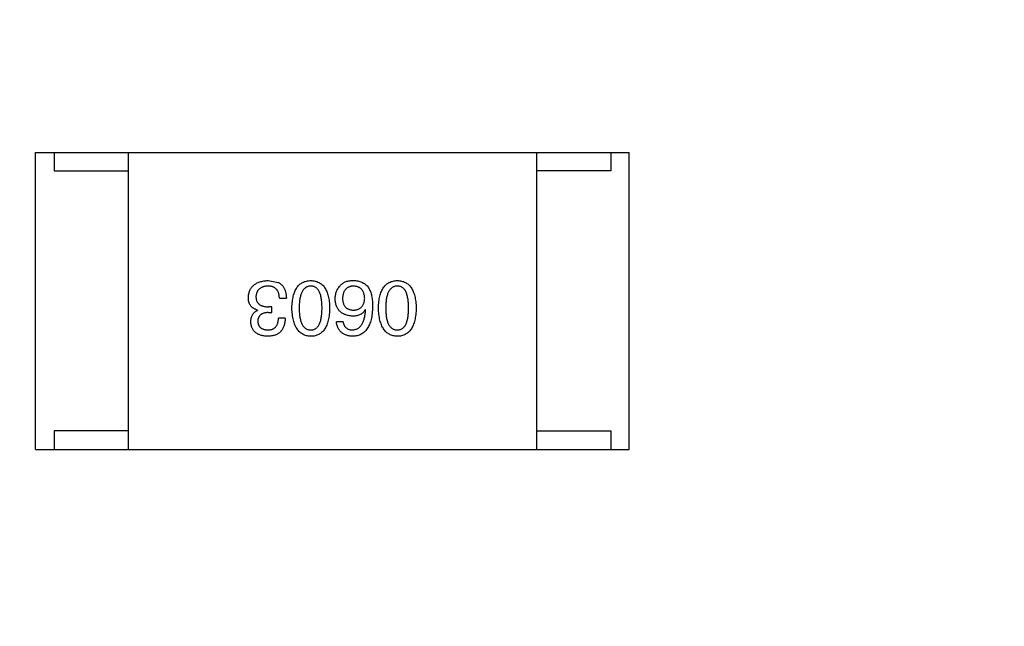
# Model space of a CAD drawing. Header units: millimetres. Extents: x 718 to 1157, y -195 to -52.
# Tile 54 of 156: x 1079.99 to 1082.64, y -138.01 to -136.38. Entities that reach past the tile are written whole.
import ezdxf

# ---------------------------------------------------------------- set-up
doc = ezdxf.new("R2010")
doc.units = ezdxf.units.MM
doc.header["$LTSCALE"] = 1.21
doc.header["$MEASUREMENT"] = 0
doc.header["$PDMODE"] = 3
doc.header["$PDSIZE"] = 0.3125
doc.layers.get('0').update_dxf_attribs({"linetype": 'CONTINUOUS'})
doc.layers.get('DEFPOINTS').update_dxf_attribs({"linetype": 'CONTINUOUS'})
doc.layers.add('Dim', color=3, linetype='CONTINUOUS', lineweight=25)
doc.styles.get("Standard").update_dxf_attribs({"font": 'txt', "width": 0.8})
doc.dimstyles.get("Standard").update_dxf_attribs({"dimtxt": 0.15625, "dimasz": 0.1875, "dimexe": 0.125, "dimexo": 0.0625, "dimgap": 0.09, "dimtad": 0, "dimtih": 1, "dimtoh": 1, "dimzin": 4, "dimdsep": 46, "dimtxsty": 'Standard', "dimblk": '_FILLED', "dimblk1": '_FILLED', "dimblk2": '_FILLED', "dimcen": 0.09, "dimazin": 1, "dimtp": 0.01, "dimtm": 0.01, "dimtfac": 1, "dimtofl": 0, "dimtmove": 0, "dimatfit": 3, "dimldrblk": '_FILLED', "dimfxl": 1, "dimtolj": 1, "dimtzin": 4, "dimarcsym": 0})

# ---------------------------------------------------------------- blocks, each defined once
blk = doc.blocks.new('_FILLED')
at = {"color": 0, "linetype": 'ByBlock'}
blk.add_solid([(0, 0), (-1, 0.1667), (-1, -0.1667)], dxfattribs=at)
blk = doc.blocks.new('*D41')
at = {"layer": 'DEFPOINTS', "color": 0}
for p in [(1078.3878, -101.7796), (1078.3878, -150.8296), (1143.3384, -150.8296)]:
    blk.add_point(p, dxfattribs=at)
at = {"layer": 'Dim', "color": 0, "lineweight": -2}
for p, q in [((1078.4503, -101.7796), (1143.4634, -101.7796)), ((1143.3384, -104.3196), (1143.3384, -122.3813)), ((1143.3384, -148.2896), (1143.3384, -130.2279)), ((1078.4503, -150.8296), (1143.4634, -150.8296))]:
    blk.add_line(p, q, dxfattribs=at)
at = {"layer": 'Dim', "color": 0, "lineweight": -2, "xscale": 2.54, "yscale": 2.54, "zscale": 2.54}
for p, rotation in [((1143.3384, -101.7796), 90), ((1143.3384, -150.8296), 270)]:
    blk.add_blockref('_FILLED', p, dxfattribs=dict(at, rotation=rotation))
at = {"layer": 'Dim', "color": 0, "insert": (1143.3384, -126.3046), "char_height": 2.5, "attachment_point": 5, "rotation": 90, "line_spacing_factor": 2.5}
blk.add_mtext('\\A1;49.05', dxfattribs=at)

msp = doc.modelspace()

# ---------------------------------------------------------------- linework, layer by layer
at = {"color": 7, "linetype": 'Continuous'}
for p, q in [((1080.0333, -136.7386), (1081.6333, -136.7386)), ((1080.0333, -137.5386), (1080.0333, -136.7386)), ((1080.0833, -136.7386), (1080.0833, -136.7886)), ((1080.2833, -136.7386), (1080.2833, -137.5386)), ((1081.3833, -136.7386), (1081.3833, -137.5386)), ((1081.5833, -136.7386), (1081.5833, -136.7886)), ((1081.6333, -137.5386), (1081.6333, -136.7386)), ((1080.0833, -136.7886), (1080.2833, -136.7886)), ((1081.5833, -136.7886), (1081.3833, -136.7886)), ((1080.6601, -137.0838), (1080.6872, -137.0887)), ((1080.6905, -137.1313), (1080.7093, -137.1313)), ((1080.6314, -137.1633), (1080.6314, -137.1641)), ((1080.6601, -137.1699), (1080.67, -137.1699)), ((1080.67, -137.1543), (1080.6609, -137.1543)), ((1080.67, -137.1699), (1080.67, -137.1543)), ((1080.9228, -137.1625), (1080.922, -137.1617)), ((1080.706, -137.1854), (1080.688, -137.1854)), ((1080.8621, -137.1944), (1080.8441, -137.1944)), ((1080.2833, -137.4886), (1080.0833, -137.4886)), ((1080.0833, -137.4886), (1080.0833, -137.5386)), ((1081.3833, -137.4886), (1081.5833, -137.4886)), ((1081.5833, -137.4886), (1081.5833, -137.5386)), ((1080.0333, -137.5386), (1081.6333, -137.5386))]:
    msp.add_line(p, q, dxfattribs=at)
for points, knots in [([(1080.6069, -137.1297), (1080.607, -137.1279), (1080.6072, -137.1244), (1080.6081, -137.1194), (1080.6094, -137.1146), (1080.611, -137.1102), (1080.613, -137.1062), (1080.6154, -137.1025), (1080.6182, -137.0991), (1080.6214, -137.096), (1080.6249, -137.0933), (1080.6288, -137.0909), (1080.6331, -137.0889), (1080.6378, -137.0872), (1080.6429, -137.0858), (1080.6483, -137.0848), (1080.6541, -137.0841), (1080.6581, -137.0839), (1080.6601, -137.0838)], [0, 0, 0, 0, 0.068236, 0.132937, 0.194125, 0.253174, 0.310181, 0.365986, 0.421096, 0.476216, 0.532352, 0.590232, 0.649824, 0.71274, 0.778406, 0.848058, 0.921922, 1, 1, 1, 1]), ([(1080.6872, -137.0887), (1080.688, -137.0891), (1080.6898, -137.09), (1080.6922, -137.0915), (1080.6945, -137.0932), (1080.6966, -137.095), (1080.6985, -137.0971), (1080.7003, -137.0993), (1080.7019, -137.1017), (1080.7034, -137.1043), (1080.7047, -137.1071), (1080.7059, -137.11), (1080.7068, -137.1131), (1080.7077, -137.1164), (1080.7083, -137.1199), (1080.7088, -137.1235), (1080.7092, -137.1274), (1080.7093, -137.13), (1080.7093, -137.1313)], [0, 0, 0, 0, 0.056906, 0.113264, 0.168825, 0.223843, 0.279195, 0.335267, 0.392098, 0.450414, 0.51054, 0.572219, 0.636652, 0.703156, 0.773102, 0.845505, 0.921063, 1, 1, 1, 1]), ([(1080.7242, -137.1576), (1080.7243, -137.1546), (1080.7245, -137.1489), (1080.7253, -137.1406), (1080.7264, -137.1329), (1080.7279, -137.1257), (1080.7298, -137.1191), (1080.732, -137.1131), (1080.7346, -137.1076), (1080.7376, -137.1026), (1080.741, -137.0983), (1080.7448, -137.0945), (1080.7489, -137.0912), (1080.7534, -137.0886), (1080.7583, -137.0865), (1080.7636, -137.085), (1080.7692, -137.0841), (1080.7731, -137.0839), (1080.7751, -137.0838)], [0, 0, 0, 0, 0.08769, 0.170218, 0.24749, 0.319818, 0.387758, 0.451391, 0.511445, 0.568185, 0.622681, 0.67526, 0.726746, 0.778428, 0.830764, 0.884397, 0.940866, 1, 1, 1, 1]), ([(1080.7751, -137.0838), (1080.7771, -137.0839), (1080.7809, -137.0841), (1080.7866, -137.085), (1080.7918, -137.0865), (1080.7967, -137.0886), (1080.8012, -137.0912), (1080.8054, -137.0945), (1080.8091, -137.0983), (1080.8125, -137.1027), (1080.8155, -137.1076), (1080.8181, -137.1131), (1080.8203, -137.1191), (1080.8222, -137.1257), (1080.8237, -137.1329), (1080.8248, -137.1406), (1080.8256, -137.1489), (1080.8258, -137.1546), (1080.8259, -137.1576)], [0, 0, 0, 0, 0.059135, 0.115606, 0.169241, 0.221578, 0.273261, 0.324749, 0.377329, 0.431642, 0.488541, 0.548597, 0.612232, 0.680174, 0.752504, 0.829777, 0.912307, 1, 1, 1, 1]), ([(1080.8556, -137.0961), (1080.8565, -137.095), (1080.8584, -137.0929), (1080.8619, -137.0903), (1080.8658, -137.0881), (1080.8702, -137.0863), (1080.8751, -137.085), (1080.8805, -137.0842), (1080.8863, -137.0837), (1080.8904, -137.0838), (1080.8925, -137.0838)], [0, 0, 0, 0, 0.105033, 0.21147, 0.321511, 0.438526, 0.563605, 0.698055, 0.843218, 1, 1, 1, 1]), ([(1080.8925, -137.0838), (1080.8945, -137.0839), (1080.8985, -137.0841), (1080.9043, -137.0852), (1080.9098, -137.0868), (1080.9148, -137.089), (1080.9195, -137.0918), (1080.9238, -137.0951), (1080.9277, -137.099), (1080.9299, -137.1019), (1080.931, -137.1035)], [0, 0, 0, 0, 0.137449, 0.267856, 0.393219, 0.514735, 0.63397, 0.753734, 0.874967, 1, 1, 1, 1]), ([(1080.9574, -137.1576), (1080.9575, -137.1546), (1080.9577, -137.1489), (1080.9585, -137.1406), (1080.9596, -137.1329), (1080.9611, -137.1257), (1080.9629, -137.1191), (1080.9652, -137.1131), (1080.9678, -137.1076), (1080.9708, -137.1026), (1080.9742, -137.0983), (1080.9779, -137.0945), (1080.9821, -137.0912), (1080.9866, -137.0886), (1080.9915, -137.0865), (1080.9967, -137.085), (1081.0023, -137.0841), (1081.0062, -137.0839), (1081.0082, -137.0838)], [0, 0, 0, 0, 0.08769, 0.170218, 0.24749, 0.319818, 0.387758, 0.451391, 0.511445, 0.568185, 0.622681, 0.67526, 0.726746, 0.778428, 0.830764, 0.884397, 0.940866, 1, 1, 1, 1]), ([(1081.0082, -137.0838), (1081.0102, -137.0839), (1081.0141, -137.0841), (1081.0197, -137.085), (1081.025, -137.0865), (1081.0299, -137.0886), (1081.0344, -137.0912), (1081.0385, -137.0945), (1081.0423, -137.0983), (1081.0456, -137.1027), (1081.0487, -137.1076), (1081.0512, -137.1131), (1081.0535, -137.1191), (1081.0554, -137.1257), (1081.0569, -137.1329), (1081.058, -137.1406), (1081.0587, -137.1489), (1081.0589, -137.1546), (1081.059, -137.1576)], [0, 0, 0, 0, 0.059135, 0.115606, 0.169241, 0.221578, 0.273261, 0.324749, 0.377329, 0.431642, 0.488541, 0.548597, 0.612232, 0.680174, 0.752504, 0.829777, 0.912307, 1, 1, 1, 1]), ([(1080.6593, -137.0985), (1080.6581, -137.0986), (1080.6557, -137.0988), (1080.6522, -137.0993), (1080.649, -137.1), (1080.646, -137.1009), (1080.6432, -137.102), (1080.6406, -137.1033), (1080.6383, -137.1048), (1080.6361, -137.1065), (1080.6342, -137.1084), (1080.6325, -137.1105), (1080.6311, -137.1128), (1080.6299, -137.1153), (1080.6289, -137.118), (1080.6281, -137.1209), (1080.6276, -137.124), (1080.6274, -137.1261), (1080.6273, -137.1272)], [0, 0, 0, 0, 0.076694, 0.149502, 0.218019, 0.283183, 0.345589, 0.405199, 0.462852, 0.519478, 0.575313, 0.630559, 0.687006, 0.744638, 0.804006, 0.866059, 0.931486, 1, 1, 1, 1]), ([(1080.6905, -137.1313), (1080.6904, -137.13), (1080.6903, -137.1274), (1080.6898, -137.1237), (1080.6892, -137.1202), (1080.6883, -137.117), (1080.6871, -137.1141), (1080.6858, -137.1113), (1080.6841, -137.1089), (1080.6823, -137.1067), (1080.6802, -137.1048), (1080.6779, -137.1031), (1080.6754, -137.1017), (1080.6726, -137.1005), (1080.6696, -137.0996), (1080.6664, -137.099), (1080.6629, -137.0986), (1080.6605, -137.0986), (1080.6593, -137.0985)], [0, 0, 0, 0, 0.07723, 0.149593, 0.217944, 0.282232, 0.34411, 0.402297, 0.458791, 0.513966, 0.568538, 0.623291, 0.679957, 0.737243, 0.798142, 0.86118, 0.928728, 1, 1, 1, 1]), ([(1080.7751, -137.0985), (1080.7738, -137.0986), (1080.7713, -137.0988), (1080.7678, -137.0995), (1080.7645, -137.1008), (1080.7614, -137.1025), (1080.7585, -137.1046), (1080.756, -137.1072), (1080.7537, -137.1103), (1080.7516, -137.1138), (1080.7498, -137.1177), (1080.7482, -137.1221), (1080.7469, -137.1269), (1080.7458, -137.1322), (1080.7449, -137.1379), (1080.7443, -137.144), (1080.744, -137.1507), (1080.7439, -137.1552), (1080.7439, -137.1576)], [0, 0, 0, 0, 0.050879, 0.099377, 0.146973, 0.193618, 0.240619, 0.289461, 0.34047, 0.395283, 0.453059, 0.515633, 0.582666, 0.655287, 0.732971, 0.815933, 0.905166, 1, 1, 1, 1]), ([(1080.8054, -137.1576), (1080.8054, -137.1552), (1080.8053, -137.1506), (1080.805, -137.1439), (1080.8044, -137.1376), (1080.8036, -137.1319), (1080.8025, -137.1266), (1080.8013, -137.1217), (1080.7997, -137.1173), (1080.7979, -137.1134), (1080.7959, -137.1099), (1080.7937, -137.1068), (1080.7912, -137.1043), (1080.7884, -137.1022), (1080.7854, -137.1005), (1080.7822, -137.0994), (1080.7787, -137.0987), (1080.7763, -137.0986), (1080.7751, -137.0985)], [0, 0, 0, 0, 0.096457, 0.187288, 0.27178, 0.350132, 0.423455, 0.491343, 0.554037, 0.612253, 0.666313, 0.717038, 0.764921, 0.811214, 0.856775, 0.902988, 0.950234, 1, 1, 1, 1]), ([(1080.8408, -137.133), (1080.8409, -137.1312), (1080.841, -137.1278), (1080.8416, -137.1227), (1080.8428, -137.1178), (1080.8444, -137.113), (1080.8465, -137.1085), (1080.8491, -137.1041), (1080.8521, -137.1), (1080.8544, -137.0974), (1080.8556, -137.0961)], [0, 0, 0, 0, 0.12904, 0.253809, 0.377066, 0.499122, 0.621469, 0.744665, 0.870607, 1, 1, 1, 1]), ([(1080.8892, -137.0985), (1080.8881, -137.0986), (1080.8859, -137.0988), (1080.8828, -137.0994), (1080.8799, -137.1001), (1080.8773, -137.1012), (1080.8747, -137.1025), (1080.8724, -137.104), (1080.8703, -137.1057), (1080.8684, -137.1077), (1080.8667, -137.11), (1080.8652, -137.1125), (1080.8639, -137.1151), (1080.8628, -137.1181), (1080.862, -137.1213), (1080.8613, -137.1247), (1080.8607, -137.1283), (1080.8606, -137.1309), (1080.8605, -137.1321)], [0, 0, 0, 0, 0.066682, 0.130303, 0.190802, 0.248749, 0.30534, 0.361219, 0.415721, 0.471765, 0.528279, 0.586428, 0.64659, 0.710143, 0.776461, 0.846692, 0.921137, 1, 1, 1, 1]), ([(1080.9203, -137.1313), (1080.9202, -137.13), (1080.9201, -137.1275), (1080.9195, -137.1239), (1080.9188, -137.1205), (1080.9178, -137.1173), (1080.9167, -137.1144), (1080.9152, -137.1118), (1080.9136, -137.1093), (1080.9117, -137.1071), (1080.9097, -137.1052), (1080.9074, -137.1035), (1080.9049, -137.102), (1080.9022, -137.1009), (1080.8992, -137.0999), (1080.8961, -137.0992), (1080.8927, -137.0987), (1080.8904, -137.0986), (1080.8892, -137.0985)], [0, 0, 0, 0, 0.076467, 0.148148, 0.216496, 0.280559, 0.342274, 0.401168, 0.458322, 0.514073, 0.569257, 0.62465, 0.68124, 0.739113, 0.799947, 0.862804, 0.929597, 1, 1, 1, 1]), ([(1080.931, -137.1035), (1080.9318, -137.105), (1080.9336, -137.1082), (1080.9358, -137.1135), (1080.9376, -137.1192), (1080.939, -137.1253), (1080.9403, -137.1319), (1080.941, -137.1389), (1080.9416, -137.1465), (1080.9416, -137.1516), (1080.9416, -137.1543)], [0, 0, 0, 0, 0.101889, 0.209155, 0.322694, 0.442863, 0.569758, 0.70479, 0.848502, 1, 1, 1, 1]), ([(1081.0082, -137.0985), (1081.007, -137.0986), (1081.0045, -137.0988), (1081.0009, -137.0995), (1080.9976, -137.1008), (1080.9945, -137.1025), (1080.9917, -137.1046), (1080.9892, -137.1072), (1080.9868, -137.1103), (1080.9847, -137.1138), (1080.9829, -137.1177), (1080.9814, -137.1221), (1080.98, -137.1269), (1080.9789, -137.1322), (1080.9781, -137.1379), (1080.9775, -137.144), (1080.9771, -137.1507), (1080.9771, -137.1552), (1080.9771, -137.1576)], [0, 0, 0, 0, 0.050879, 0.099377, 0.146973, 0.193618, 0.240619, 0.289461, 0.34047, 0.395283, 0.453059, 0.515633, 0.582666, 0.655287, 0.732971, 0.815933, 0.905166, 1, 1, 1, 1]), ([(1081.0385, -137.1576), (1081.0385, -137.1552), (1081.0385, -137.1506), (1081.0381, -137.1439), (1081.0375, -137.1376), (1081.0367, -137.1319), (1081.0356, -137.1266), (1081.0344, -137.1217), (1081.0328, -137.1173), (1081.0311, -137.1134), (1081.0291, -137.1099), (1081.0268, -137.1068), (1081.0243, -137.1043), (1081.0215, -137.1022), (1081.0186, -137.1005), (1081.0153, -137.0994), (1081.0118, -137.0987), (1081.0094, -137.0986), (1081.0082, -137.0985)], [0, 0, 0, 0, 0.096457, 0.187288, 0.27178, 0.350132, 0.423455, 0.491343, 0.554037, 0.612253, 0.666313, 0.717038, 0.764921, 0.811214, 0.856775, 0.902988, 0.950234, 1, 1, 1, 1]), ([(1080.6314, -137.1633), (1080.6304, -137.163), (1080.6285, -137.1623), (1080.6257, -137.1612), (1080.6231, -137.1599), (1080.6207, -137.1585), (1080.6185, -137.1569), (1080.6164, -137.1551), (1080.6146, -137.1533), (1080.6129, -137.1512), (1080.6115, -137.149), (1080.6103, -137.1467), (1080.6092, -137.1442), (1080.6084, -137.1416), (1080.6076, -137.1388), (1080.6072, -137.1359), (1080.6069, -137.1329), (1080.6069, -137.1308), (1080.6069, -137.1297)], [0, 0, 0, 0, 0.069445, 0.136039, 0.200011, 0.261745, 0.322328, 0.381403, 0.438864, 0.496655, 0.554398, 0.612391, 0.672266, 0.733005, 0.79604, 0.861293, 0.928785, 1, 1, 1, 1]), ([(1080.6273, -137.1272), (1080.6274, -137.1283), (1080.6274, -137.1304), (1080.6278, -137.1335), (1080.6285, -137.1364), (1080.6294, -137.1391), (1080.6306, -137.1415), (1080.632, -137.1437), (1080.6337, -137.1458), (1080.6357, -137.1476), (1080.638, -137.1492), (1080.6405, -137.1506), (1080.6433, -137.1517), (1080.6463, -137.1526), (1080.6496, -137.1534), (1080.6532, -137.1539), (1080.657, -137.1542), (1080.6596, -137.1543), (1080.6609, -137.1543)], [0, 0, 0, 0, 0.066518, 0.129194, 0.188613, 0.245254, 0.300032, 0.353805, 0.407079, 0.461108, 0.516272, 0.574141, 0.634837, 0.699275, 0.767504, 0.840272, 0.917505, 1, 1, 1, 1]), ([(1080.8875, -137.1797), (1080.8857, -137.1795), (1080.8822, -137.1792), (1080.877, -137.1783), (1080.8722, -137.1771), (1080.8678, -137.1756), (1080.8636, -137.1738), (1080.8598, -137.1717), (1080.8564, -137.1692), (1080.8533, -137.1664), (1080.8505, -137.1633), (1080.8481, -137.1599), (1080.846, -137.1562), (1080.8442, -137.1522), (1080.8429, -137.1478), (1080.8418, -137.1431), (1080.8411, -137.1382), (1080.8409, -137.1347), (1080.8408, -137.133)], [0, 0, 0, 0, 0.074228, 0.144548, 0.211288, 0.274576, 0.335162, 0.393915, 0.450599, 0.506657, 0.562409, 0.618617, 0.676096, 0.735061, 0.79654, 0.860906, 0.928473, 1, 1, 1, 1]), ([(1080.8605, -137.1321), (1080.8606, -137.1334), (1080.8607, -137.1358), (1080.8613, -137.1392), (1080.862, -137.1424), (1080.8629, -137.1454), (1080.864, -137.1482), (1080.8653, -137.1508), (1080.8669, -137.153), (1080.8686, -137.1551), (1080.8706, -137.157), (1080.8728, -137.1586), (1080.8752, -137.1599), (1080.8777, -137.1611), (1080.8805, -137.162), (1080.8835, -137.1627), (1080.8867, -137.1631), (1080.8889, -137.1632), (1080.89, -137.1633)], [0, 0, 0, 0, 0.076288, 0.14871, 0.216387, 0.281386, 0.342528, 0.402111, 0.4591, 0.514852, 0.569974, 0.625644, 0.682226, 0.740156, 0.800362, 0.863471, 0.930116, 1, 1, 1, 1]), ([(1080.89, -137.1633), (1080.8912, -137.1632), (1080.8934, -137.1631), (1080.8967, -137.1627), (1080.8998, -137.162), (1080.9026, -137.161), (1080.9053, -137.1599), (1080.9077, -137.1584), (1080.91, -137.1568), (1080.912, -137.1549), (1080.9138, -137.1528), (1080.9153, -137.1504), (1080.9167, -137.1478), (1080.9179, -137.145), (1080.9188, -137.1419), (1080.9196, -137.1386), (1080.9201, -137.135), (1080.9202, -137.1326), (1080.9203, -137.1313)], [0, 0, 0, 0, 0.070453, 0.136523, 0.199866, 0.260392, 0.318446, 0.374657, 0.430182, 0.485556, 0.541071, 0.598396, 0.657208, 0.718642, 0.783247, 0.851631, 0.923928, 1, 1, 1, 1]), ([(1080.6134, -137.1953), (1080.6135, -137.1934), (1080.6135, -137.1899), (1080.6144, -137.1848), (1080.6158, -137.1802), (1080.6178, -137.176), (1080.6204, -137.1723), (1080.6235, -137.169), (1080.6272, -137.1662), (1080.63, -137.1648), (1080.6314, -137.1641)], [0, 0, 0, 0, 0.143686, 0.277942, 0.40333, 0.521785, 0.638573, 0.755208, 0.874773, 1, 1, 1, 1]), ([(1080.6601, -137.1699), (1080.659, -137.1699), (1080.6569, -137.17), (1080.6538, -137.1704), (1080.651, -137.1709), (1080.6483, -137.1716), (1080.6458, -137.1725), (1080.6435, -137.1735), (1080.6415, -137.1748), (1080.6396, -137.1762), (1080.638, -137.1777), (1080.6365, -137.1795), (1080.6353, -137.1814), (1080.6342, -137.1835), (1080.6334, -137.1858), (1080.6328, -137.1883), (1080.6324, -137.1909), (1080.6323, -137.1927), (1080.6323, -137.1936)], [0, 0, 0, 0, 0.079415, 0.154091, 0.22508, 0.29186, 0.355026, 0.415127, 0.472418, 0.528511, 0.583551, 0.638361, 0.693547, 0.750023, 0.807857, 0.868401, 0.932259, 1, 1, 1, 1]), ([(1080.7751, -137.2338), (1080.7731, -137.2337), (1080.7693, -137.2334), (1080.7637, -137.2324), (1080.7585, -137.2307), (1080.7537, -137.2285), (1080.7492, -137.2257), (1080.7451, -137.2224), (1080.7414, -137.2184), (1080.738, -137.2139), (1080.735, -137.2088), (1080.7324, -137.2032), (1080.7301, -137.1969), (1080.7282, -137.1902), (1080.7267, -137.1828), (1080.7255, -137.1749), (1080.7246, -137.1664), (1080.7244, -137.1606), (1080.7242, -137.1576)], [0, 0, 0, 0, 0.057415, 0.112361, 0.16496, 0.216437, 0.267441, 0.318839, 0.371478, 0.426325, 0.483626, 0.544235, 0.608673, 0.677374, 0.750405, 0.828394, 0.911525, 1, 1, 1, 1]), ([(1080.7439, -137.1576), (1080.7439, -137.1599), (1080.744, -137.1646), (1080.7443, -137.1712), (1080.7449, -137.1775), (1080.7458, -137.1833), (1080.7469, -137.1886), (1080.7482, -137.1934), (1080.7498, -137.1978), (1080.7516, -137.2018), (1080.7537, -137.2052), (1080.756, -137.2083), (1080.7586, -137.2108), (1080.7614, -137.213), (1080.7645, -137.2146), (1080.7678, -137.2158), (1080.7714, -137.2164), (1080.7738, -137.2165), (1080.7751, -137.2166)], [0, 0, 0, 0, 0.095719, 0.185854, 0.269738, 0.347952, 0.420315, 0.487894, 0.550245, 0.608186, 0.662454, 0.713283, 0.761375, 0.808209, 0.854301, 0.901312, 0.949396, 1, 1, 1, 1]), ([(1080.7751, -137.2166), (1080.7763, -137.2165), (1080.7787, -137.2164), (1080.7822, -137.2158), (1080.7854, -137.2146), (1080.7884, -137.213), (1080.7911, -137.2108), (1080.7937, -137.2083), (1080.7959, -137.2053), (1080.7979, -137.2018), (1080.7997, -137.1978), (1080.8013, -137.1934), (1080.8025, -137.1886), (1080.8036, -137.1833), (1080.8044, -137.1775), (1080.805, -137.1712), (1080.8053, -137.1646), (1080.8054, -137.1599), (1080.8054, -137.1576)], [0, 0, 0, 0, 0.049764, 0.097007, 0.143217, 0.188577, 0.235116, 0.282997, 0.333719, 0.387776, 0.445989, 0.508679, 0.576563, 0.649481, 0.728235, 0.812722, 0.903548, 1, 1, 1, 1]), ([(1080.8259, -137.1576), (1080.8258, -137.1606), (1080.8256, -137.1665), (1080.8248, -137.1751), (1080.8237, -137.1831), (1080.8222, -137.1905), (1080.8203, -137.1973), (1080.8181, -137.2035), (1080.8155, -137.2092), (1080.8125, -137.2143), (1080.8091, -137.2188), (1080.8054, -137.2227), (1080.8012, -137.2261), (1080.7967, -137.2288), (1080.7918, -137.2309), (1080.7866, -137.2326), (1080.7809, -137.2335), (1080.7771, -137.2337), (1080.7751, -137.2338)], [0, 0, 0, 0, 0.088823, 0.172287, 0.250296, 0.323438, 0.392244, 0.456221, 0.516635, 0.573871, 0.628, 0.680335, 0.731489, 0.782557, 0.834044, 0.886738, 0.942089, 1, 1, 1, 1]), ([(1080.9416, -137.1543), (1080.9415, -137.1574), (1080.9414, -137.1635), (1080.9405, -137.1724), (1080.9394, -137.1807), (1080.9377, -137.1883), (1080.9358, -137.1954), (1080.9334, -137.2019), (1080.9306, -137.2078), (1080.9274, -137.2131), (1080.9239, -137.2178), (1080.9198, -137.2219), (1080.9155, -137.2254), (1080.9106, -137.2283), (1080.9054, -137.2306), (1080.8998, -137.2323), (1080.8938, -137.2334), (1080.8897, -137.2337), (1080.8875, -137.2338)], [0, 0, 0, 0, 0.087517, 0.169686, 0.246944, 0.319347, 0.387088, 0.450961, 0.511075, 0.567974, 0.622351, 0.675039, 0.726853, 0.778688, 0.83093, 0.884738, 0.941043, 1, 1, 1, 1]), ([(1080.922, -137.1617), (1080.9211, -137.1631), (1080.9194, -137.1659), (1080.9162, -137.1696), (1080.9126, -137.1728), (1080.9085, -137.1753), (1080.9039, -137.1773), (1080.8988, -137.1787), (1080.8933, -137.1796), (1080.8895, -137.1796), (1080.8875, -137.1797)], [0, 0, 0, 0, 0.122276, 0.239997, 0.35611, 0.473903, 0.59404, 0.720428, 0.855383, 1, 1, 1, 1]), ([(1080.8875, -137.2166), (1080.8888, -137.2165), (1080.8914, -137.2163), (1080.8951, -137.2154), (1080.8985, -137.2143), (1080.9018, -137.2126), (1080.9048, -137.2107), (1080.9076, -137.2082), (1080.9101, -137.2054), (1080.9125, -137.2022), (1080.9145, -137.1986), (1080.9164, -137.1946), (1080.918, -137.1902), (1080.9194, -137.1854), (1080.9206, -137.1803), (1080.9216, -137.1747), (1080.9223, -137.1687), (1080.9226, -137.1646), (1080.9228, -137.1625)], [0, 0, 0, 0, 0.054741, 0.107075, 0.158339, 0.208382, 0.258772, 0.310045, 0.362765, 0.417822, 0.475982, 0.537466, 0.602901, 0.673037, 0.747247, 0.826291, 0.910782, 1, 1, 1, 1]), ([(1081.0082, -137.2338), (1081.0063, -137.2337), (1081.0024, -137.2334), (1080.9969, -137.2324), (1080.9917, -137.2307), (1080.9869, -137.2285), (1080.9824, -137.2257), (1080.9783, -137.2224), (1080.9746, -137.2184), (1080.9712, -137.2139), (1080.9682, -137.2088), (1080.9655, -137.2032), (1080.9633, -137.1969), (1080.9614, -137.1902), (1080.9598, -137.1828), (1080.9586, -137.1749), (1080.9578, -137.1664), (1080.9575, -137.1606), (1080.9574, -137.1576)], [0, 0, 0, 0, 0.057415, 0.112361, 0.16496, 0.216437, 0.267441, 0.318839, 0.371478, 0.426325, 0.483626, 0.544235, 0.608673, 0.677374, 0.750405, 0.828394, 0.911525, 1, 1, 1, 1]), ([(1080.9771, -137.1576), (1080.9771, -137.1599), (1080.9771, -137.1646), (1080.9775, -137.1712), (1080.9781, -137.1775), (1080.9789, -137.1833), (1080.98, -137.1886), (1080.9813, -137.1934), (1080.9829, -137.1978), (1080.9847, -137.2018), (1080.9868, -137.2052), (1080.9891, -137.2083), (1080.9917, -137.2108), (1080.9945, -137.213), (1080.9976, -137.2146), (1081.0009, -137.2158), (1081.0045, -137.2164), (1081.007, -137.2165), (1081.0082, -137.2166)], [0, 0, 0, 0, 0.095719, 0.185854, 0.269738, 0.347952, 0.420315, 0.487894, 0.550245, 0.608186, 0.662454, 0.713283, 0.761375, 0.808209, 0.854301, 0.901312, 0.949396, 1, 1, 1, 1]), ([(1081.0082, -137.2166), (1081.0094, -137.2165), (1081.0118, -137.2164), (1081.0153, -137.2158), (1081.0186, -137.2146), (1081.0216, -137.213), (1081.0243, -137.2108), (1081.0268, -137.2083), (1081.0291, -137.2053), (1081.0311, -137.2018), (1081.0328, -137.1978), (1081.0344, -137.1934), (1081.0356, -137.1886), (1081.0368, -137.1833), (1081.0375, -137.1775), (1081.0381, -137.1712), (1081.0385, -137.1646), (1081.0385, -137.1599), (1081.0385, -137.1576)], [0, 0, 0, 0, 0.049764, 0.097007, 0.143217, 0.188577, 0.235116, 0.282997, 0.333719, 0.387776, 0.445989, 0.508679, 0.576563, 0.649481, 0.728235, 0.812722, 0.903548, 1, 1, 1, 1]), ([(1081.059, -137.1576), (1081.0589, -137.1606), (1081.0587, -137.1665), (1081.058, -137.1751), (1081.0569, -137.1831), (1081.0553, -137.1905), (1081.0535, -137.1973), (1081.0512, -137.2035), (1081.0486, -137.2092), (1081.0456, -137.2143), (1081.0423, -137.2188), (1081.0385, -137.2227), (1081.0344, -137.2261), (1081.0299, -137.2288), (1081.025, -137.2309), (1081.0197, -137.2326), (1081.0141, -137.2335), (1081.0102, -137.2337), (1081.0082, -137.2338)], [0, 0, 0, 0, 0.088823, 0.172287, 0.250296, 0.323438, 0.392244, 0.456221, 0.516635, 0.573871, 0.628, 0.680335, 0.731489, 0.782557, 0.834044, 0.886738, 0.942089, 1, 1, 1, 1]), ([(1080.6585, -137.2338), (1080.6568, -137.2337), (1080.6534, -137.2335), (1080.6486, -137.2329), (1080.644, -137.232), (1080.6398, -137.2308), (1080.6358, -137.2294), (1080.6322, -137.2277), (1080.6289, -137.2257), (1080.6259, -137.2234), (1080.6232, -137.2209), (1080.6208, -137.218), (1080.6188, -137.2149), (1080.6171, -137.2115), (1080.6157, -137.2078), (1080.6146, -137.2039), (1080.6138, -137.1997), (1080.6135, -137.1968), (1080.6134, -137.1953)], [0, 0, 0, 0, 0.077845, 0.151584, 0.221397, 0.287366, 0.350104, 0.410398, 0.467998, 0.524388, 0.579979, 0.635152, 0.690917, 0.747936, 0.806661, 0.867861, 0.932479, 1, 1, 1, 1]), ([(1080.6323, -137.1936), (1080.6323, -137.1945), (1080.6325, -137.1963), (1080.633, -137.1988), (1080.6337, -137.2012), (1080.6345, -137.2034), (1080.6356, -137.2054), (1080.6368, -137.2072), (1080.6382, -137.209), (1080.6398, -137.2105), (1080.6416, -137.2118), (1080.6436, -137.213), (1080.6458, -137.214), (1080.6481, -137.2149), (1080.6507, -137.2155), (1080.6534, -137.2161), (1080.6563, -137.2164), (1080.6583, -137.2165), (1080.6593, -137.2166)], [0, 0, 0, 0, 0.067655, 0.132224, 0.194132, 0.253145, 0.309858, 0.366002, 0.421361, 0.47702, 0.532632, 0.590536, 0.65067, 0.713258, 0.779588, 0.848803, 0.921949, 1, 1, 1, 1]), ([(1080.706, -137.1854), (1080.706, -137.1874), (1080.7058, -137.1911), (1080.7052, -137.1965), (1080.7042, -137.2015), (1080.7029, -137.2062), (1080.7011, -137.2105), (1080.6991, -137.2145), (1080.6966, -137.2181), (1080.6938, -137.2213), (1080.6906, -137.2242), (1080.6871, -137.2267), (1080.6832, -137.2288), (1080.6789, -137.2305), (1080.6743, -137.232), (1080.6694, -137.2329), (1080.664, -137.2336), (1080.6604, -137.2337), (1080.6585, -137.2338)], [0, 0, 0, 0, 0.074804, 0.144899, 0.211458, 0.274554, 0.334363, 0.392059, 0.448123, 0.503024, 0.558154, 0.613471, 0.670844, 0.729926, 0.792003, 0.857405, 0.926768, 1, 1, 1, 1]), ([(1080.6593, -137.2166), (1080.6604, -137.2166), (1080.6626, -137.2165), (1080.6658, -137.2161), (1080.6688, -137.2155), (1080.6715, -137.2147), (1080.6741, -137.2136), (1080.6764, -137.2122), (1080.6786, -137.2107), (1080.6805, -137.2088), (1080.6822, -137.2067), (1080.6836, -137.2044), (1080.6849, -137.2018), (1080.686, -137.199), (1080.6868, -137.196), (1080.6874, -137.1927), (1080.6878, -137.1891), (1080.6879, -137.1867), (1080.688, -137.1854)], [0, 0, 0, 0, 0.069877, 0.136363, 0.198671, 0.257968, 0.315462, 0.370709, 0.425568, 0.479847, 0.535753, 0.592303, 0.651386, 0.713311, 0.778642, 0.84836, 0.921866, 1, 1, 1, 1]), ([(1080.8875, -137.2338), (1080.886, -137.2337), (1080.8828, -137.2334), (1080.8783, -137.2327), (1080.8741, -137.2317), (1080.8701, -137.2305), (1080.8664, -137.229), (1080.863, -137.2272), (1080.8598, -137.2251), (1080.857, -137.2228), (1080.8544, -137.2202), (1080.8521, -137.2173), (1080.85, -137.2141), (1080.8483, -137.2107), (1080.8468, -137.207), (1080.8456, -137.2031), (1080.8447, -137.1989), (1080.8443, -137.1959), (1080.8441, -137.1944)], [0, 0, 0, 0, 0.073784, 0.144317, 0.211047, 0.274818, 0.336501, 0.395724, 0.453465, 0.510016, 0.566585, 0.622844, 0.680328, 0.739335, 0.800408, 0.863904, 0.93053, 1, 1, 1, 1]), ([(1080.8621, -137.1944), (1080.8625, -137.1962), (1080.8633, -137.1995), (1080.8651, -137.2041), (1080.8675, -137.208), (1080.8704, -137.2111), (1080.8739, -137.2136), (1080.878, -137.2153), (1080.8826, -137.2164), (1080.8858, -137.2165), (1080.8875, -137.2166)], [0, 0, 0, 0, 0.1439, 0.274233, 0.394478, 0.509388, 0.621911, 0.738504, 0.863414, 1, 1, 1, 1])]:
    msp.add_open_spline(points, degree=3, knots=knots, dxfattribs=at)

# ---------------------------------------------------------------- dimensions: what is measured, and where the dimension line sits
at = {"layer": 'Dim'}
dim = msp.add_linear_dim(base=(1143.3384, -150.8296), p1=(1078.3878, -101.7796), p2=(1078.3878, -150.8296), angle=90, dimstyle='Standard', override={"dimtxt": 2.5, "dimasz": 2.54, "dimtih": 0, "dimtoh": 0, "dimzin": 0, "dimcen": 0.198, "dimadec": 0, "dimazin": 0, "dimtp": 0, "dimtm": 0, "dimtdec": 4, "dimtzin": 0}, dxfattribs=at)
dim.commit()
dim.dimension.update_dxf_attribs({"geometry": '*D41', "text_midpoint": (1143.3384, -126.3046)})

doc.saveas('drawing.dxf')
